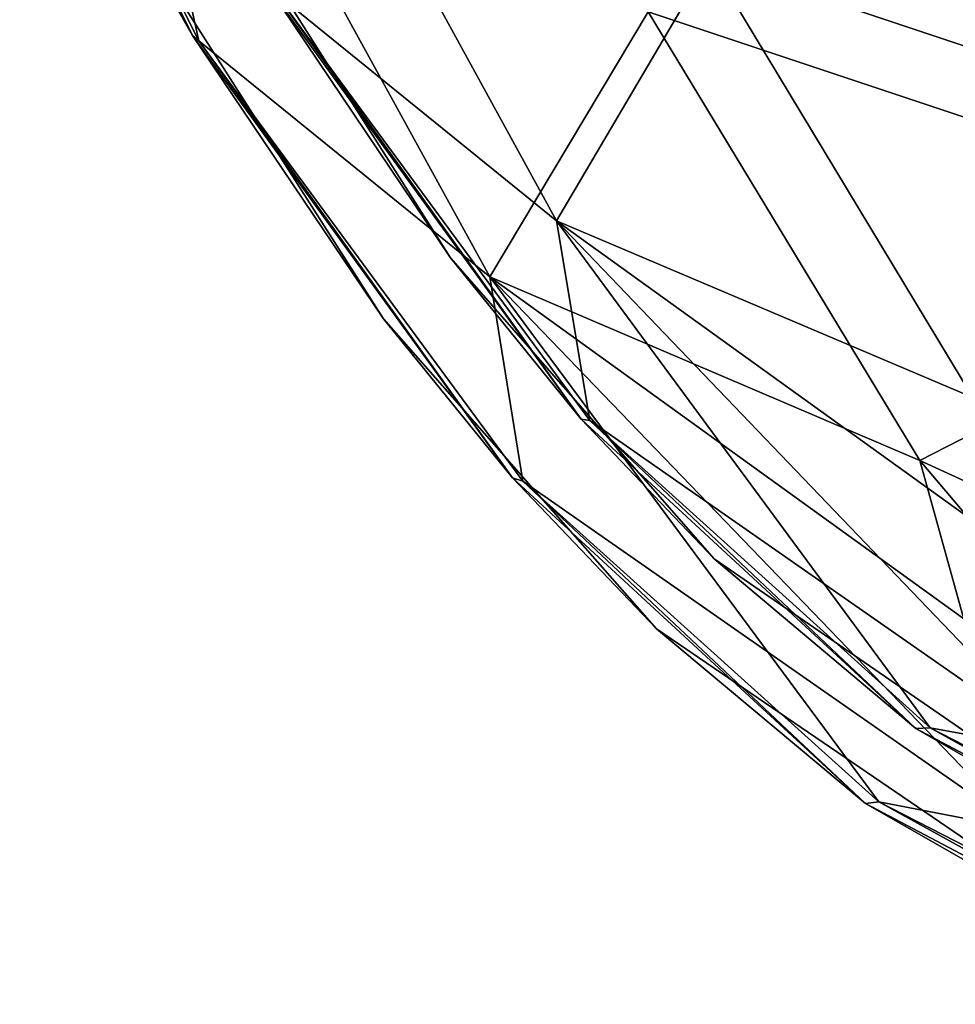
# Model space of a CAD drawing. Header units: millimetres. Extents: x -860 to 850, y -620 to 0.
# Tile 2 of 12: x -662 to -620, y -419 to -376. Entities that reach past the tile are written whole.
import ezdxf

# ---------------------------------------------------------------- set-up
doc = ezdxf.new("R2010")
doc.units = ezdxf.units.MM
doc.header["$LTSCALE"] = 65.185185
for name, color, linetype in [('114', 7, 'CONTINUOUS'), ('115', 7, 'CONTINUOUS'), ('116', 7, 'CONTINUOUS'), ('117', 7, 'CONTINUOUS'), ('19', 7, 'CONTINUOUS'), ('20', 7, 'CONTINUOUS'), ('21', 7, 'CONTINUOUS'), ('22', 7, 'CONTINUOUS'), ('57', 7, 'CONTINUOUS'), ('58', 7, 'CONTINUOUS'), ('59', 7, 'CONTINUOUS'), ('60', 7, 'CONTINUOUS'), ('81', 7, 'CONTINUOUS'), ('82', 7, 'CONTINUOUS'), ('83', 7, 'CONTINUOUS'), ('84', 7, 'CONTINUOUS')]:
    doc.layers.add(name, color=color, linetype=linetype)

msp = doc.modelspace()

# ---------------------------------------------------------------- linework, layer by layer
at = {"layer": '114', "linetype": 'Continuous'}
for points in [[(-636.721, -393.247, -40.154), (-650.291, -374.328, -102.751), (-650.542, -374.145, -40.677), (-636.721, -393.247, -40.154)], [(-636.341, -393.312, -101.418), (-650.291, -374.328, -102.751), (-636.721, -393.247, -40.154), (-636.341, -393.312, -101.418)], [(-621.885, -406.966, -39.564), (-636.341, -393.312, -101.418), (-636.721, -393.247, -40.154), (-621.885, -406.966, -39.564)], [(-621.243, -406.93, -99.894), (-636.341, -393.312, -101.418), (-621.885, -406.966, -39.564), (-621.243, -406.93, -99.894)], [(-605.956, -415.426, -38.823), (-621.243, -406.93, -99.894), (-621.885, -406.966, -39.564), (-605.956, -415.426, -38.823)], [(-605.831, -414.858, -98.073), (-621.243, -406.93, -99.894), (-605.956, -415.426, -38.823), (-605.831, -414.858, -98.073)]]:
    msp.add_3dface(points, dxfattribs=at)
at = {"layer": '115', "linetype": 'Continuous'}
for points in [[(-642.515, -386.094), (-650.542, -374.145, -40.677), (-654.457, -367.284), (-642.515, -386.094)], [(-636.721, -393.247, -40.154), (-650.542, -374.145, -40.677), (-642.515, -386.094), (-636.721, -393.247, -40.154)], [(-630.821, -399.444), (-636.721, -393.247, -40.154), (-642.515, -386.094), (-630.821, -399.444)], [(-621.885, -406.966, -39.564), (-636.721, -393.247, -40.154), (-630.821, -399.444), (-621.885, -406.966, -39.564)], [(-609.769, -413.943), (-621.885, -406.966, -39.564), (-630.821, -399.444), (-609.769, -413.943)], [(-605.956, -415.426, -38.823), (-621.885, -406.966, -39.564), (-609.769, -413.943), (-605.956, -415.426, -38.823)]]:
    msp.add_3dface(points, dxfattribs=at)
at = {"layer": '116', "linetype": 'Continuous'}
for points in [[(-600.948, -382.949, -184.334), (-611.571, -352.429, -200.463), (-631.036, -372.922, -162.729), (-600.948, -382.949, -184.334)], [(-619.349, -392.285, -151.97), (-600.948, -382.949, -184.334), (-631.036, -372.922, -162.729), (-619.349, -392.285, -151.97)]]:
    msp.add_3dface(points, dxfattribs=at)
at = {"layer": '117', "linetype": 'Continuous'}
for points in [[(-650.291, -374.328, -102.751), (-637.82, -384.457, -132.131), (-655.102, -352.895, -140.822), (-650.291, -374.328, -102.751)], [(-637.82, -384.457, -132.131), (-631.036, -372.922, -162.729), (-655.102, -352.895, -140.822), (-637.82, -384.457, -132.131)], [(-619.349, -392.285, -151.97), (-631.036, -372.922, -162.729), (-637.82, -384.457, -132.131), (-619.349, -392.285, -151.97)], [(-650.291, -374.328, -102.751), (-636.341, -393.312, -101.418), (-637.82, -384.457, -132.131), (-650.291, -374.328, -102.751)], [(-636.341, -393.312, -101.418), (-621.243, -406.93, -99.894), (-637.82, -384.457, -132.131), (-636.341, -393.312, -101.418)], [(-621.243, -406.93, -99.894), (-615.197, -408.052, -120.43), (-637.82, -384.457, -132.131), (-621.243, -406.93, -99.894)], [(-615.197, -408.052, -120.43), (-619.349, -392.285, -151.97), (-637.82, -384.457, -132.131), (-615.197, -408.052, -120.43)], [(-621.243, -406.93, -99.894), (-605.831, -414.858, -98.073), (-615.197, -408.052, -120.43), (-621.243, -406.93, -99.894)]]:
    msp.add_3dface(points, dxfattribs=at)
at = {"layer": '19', "color": 7, "linetype": 'Continuous', "true_color": 0xfffff2}
for points in [[(-636.721, -393.247, 40.154), (-650.542, -374.145, 40.677), (-650.291, -374.328, 102.751), (-636.721, -393.247, 40.154)], [(-636.341, -393.312, 101.418), (-636.721, -393.247, 40.154), (-650.291, -374.328, 102.751), (-636.341, -393.312, 101.418)], [(-621.885, -406.966, 39.564), (-636.721, -393.247, 40.154), (-636.341, -393.312, 101.418), (-621.885, -406.966, 39.564)], [(-621.243, -406.93, 99.894), (-621.885, -406.966, 39.564), (-636.341, -393.312, 101.418), (-621.243, -406.93, 99.894)], [(-605.956, -415.426, 38.823), (-621.885, -406.966, 39.564), (-621.243, -406.93, 99.894), (-605.956, -415.426, 38.823)], [(-605.831, -414.858, 98.073), (-605.956, -415.426, 38.823), (-621.243, -406.93, 99.894), (-605.831, -414.858, 98.073)]]:
    msp.add_3dface(points, dxfattribs=at)
at = {"layer": '20', "color": 7, "linetype": 'Continuous', "true_color": 0xfffff2}
for points in [[(-642.515, -386.094), (-654.457, -367.284), (-650.542, -374.145, 40.677), (-642.515, -386.094)], [(-642.515, -386.094), (-650.542, -374.145, 40.677), (-636.721, -393.247, 40.154), (-642.515, -386.094)], [(-630.821, -399.444), (-642.515, -386.094), (-636.721, -393.247, 40.154), (-630.821, -399.444)], [(-630.821, -399.444), (-636.721, -393.247, 40.154), (-621.885, -406.966, 39.564), (-630.821, -399.444)], [(-609.769, -413.943), (-630.821, -399.444), (-621.885, -406.966, 39.564), (-609.769, -413.943)], [(-609.769, -413.943), (-621.885, -406.966, 39.564), (-605.956, -415.426, 38.823), (-609.769, -413.943)]]:
    msp.add_3dface(points, dxfattribs=at)
at = {"layer": '21', "color": 7, "linetype": 'Continuous', "true_color": 0xfffff2}
for points in [[(-611.571, -352.429, 200.463), (-600.948, -382.949, 184.334), (-631.036, -372.922, 162.729), (-611.571, -352.429, 200.463)], [(-631.036, -372.922, 162.729), (-600.948, -382.949, 184.334), (-619.349, -392.285, 151.97), (-631.036, -372.922, 162.729)]]:
    msp.add_3dface(points, dxfattribs=at)
at = {"layer": '22', "color": 7, "linetype": 'Continuous', "true_color": 0xfffff2}
for points in [[(-650.291, -374.328, 102.751), (-655.102, -352.895, 140.822), (-637.82, -384.457, 132.131), (-650.291, -374.328, 102.751)], [(-655.102, -352.895, 140.822), (-631.036, -372.922, 162.729), (-637.82, -384.457, 132.131), (-655.102, -352.895, 140.822)], [(-631.036, -372.922, 162.729), (-619.349, -392.285, 151.97), (-637.82, -384.457, 132.131), (-631.036, -372.922, 162.729)], [(-636.341, -393.312, 101.418), (-650.291, -374.328, 102.751), (-637.82, -384.457, 132.131), (-636.341, -393.312, 101.418)], [(-636.341, -393.312, 101.418), (-637.82, -384.457, 132.131), (-615.197, -408.052, 120.43), (-636.341, -393.312, 101.418)], [(-619.349, -392.285, 151.97), (-607.611, -406.196, 139.947), (-637.82, -384.457, 132.131), (-619.349, -392.285, 151.97)], [(-637.82, -384.457, 132.131), (-607.611, -406.196, 139.947), (-615.197, -408.052, 120.43), (-637.82, -384.457, 132.131)], [(-621.243, -406.93, 99.894), (-636.341, -393.312, 101.418), (-615.197, -408.052, 120.43), (-621.243, -406.93, 99.894)], [(-605.831, -414.858, 98.073), (-621.243, -406.93, 99.894), (-615.197, -408.052, 120.43), (-605.831, -414.858, 98.073)]]:
    msp.add_3dface(points, dxfattribs=at)
at = {"layer": '57', "color": 7, "linetype": 'Continuous', "true_color": 0xfffff2}
for points in [[(-653.962, -376.223, 40.677), (-666.229, -351.661, 104.188), (-666.698, -350.607, 41.261), (-653.962, -376.223, 40.677)], [(-653.679, -376.459, 102.763), (-666.229, -351.661, 104.188), (-653.962, -376.223, 40.677), (-653.679, -376.459, 102.763)], [(-639.768, -395.849, 40.156), (-653.679, -376.459, 102.763), (-653.962, -376.223, 40.677), (-639.768, -395.849, 40.156)], [(-639.309, -396.003, 101.446), (-653.679, -376.459, 102.763), (-639.768, -395.849, 40.156), (-639.309, -396.003, 101.446)], [(-624.11, -410.297, 39.559), (-639.309, -396.003, 101.446), (-639.768, -395.849, 40.156), (-624.11, -410.297, 39.559)], [(-623.526, -410.217, 99.941), (-639.309, -396.003, 101.446), (-624.11, -410.297, 39.559), (-623.526, -410.217, 99.941)], [(-607.262, -419.198, 38.823), (-623.526, -410.217, 99.941), (-624.11, -410.297, 39.559), (-607.262, -419.198, 38.823)], [(-607.091, -418.644, 98.143), (-623.526, -410.217, 99.941), (-607.262, -419.198, 38.823), (-607.091, -418.644, 98.143)]]:
    msp.add_3dface(points, dxfattribs=at)
at = {"layer": '58', "color": 7, "linetype": 'Continuous', "true_color": 0xfffff2}
for points in [[(-657.873, -369.39), (-653.962, -376.223, 40.677), (-666.698, -350.607, 41.261), (-657.873, -369.39)], [(-657.873, -369.39), (-645.489, -388.795), (-653.962, -376.223, 40.677), (-657.873, -369.39)], [(-645.489, -388.795), (-639.768, -395.849, 40.156), (-653.962, -376.223, 40.677), (-645.489, -388.795)], [(-645.489, -388.795), (-633.379, -402.547), (-639.768, -395.849, 40.156), (-645.489, -388.795)], [(-633.379, -402.547), (-624.11, -410.297, 39.559), (-639.768, -395.849, 40.156), (-633.379, -402.547)], [(-633.379, -402.547), (-611.21, -417.669), (-624.11, -410.297, 39.559), (-633.379, -402.547)], [(-611.21, -417.669), (-607.262, -419.198, 38.823), (-624.11, -410.297, 39.559), (-611.21, -417.669)]]:
    msp.add_3dface(points, dxfattribs=at)
at = {"layer": '59', "color": 7, "linetype": 'Continuous', "true_color": 0xfffff2}
for points in [[(-602.913, -385.455, 186.755), (-613.716, -354.187, 203.345), (-633.747, -375.184, 164.612), (-602.913, -385.455, 186.755)], [(-621.699, -395.076, 153.609), (-602.913, -385.455, 186.755), (-633.747, -375.184, 164.612), (-621.699, -395.076, 153.609)], [(-609.452, -409.521, 141.195), (-602.913, -385.455, 186.755), (-621.699, -395.076, 153.609), (-609.452, -409.521, 141.195)]]:
    msp.add_3dface(points, dxfattribs=at)
at = {"layer": '60', "color": 7, "linetype": 'Continuous', "true_color": 0xfffff2}
for points in [[(-666.229, -351.661, 104.188), (-653.679, -376.459, 102.763), (-658.527, -354.597, 141.996), (-666.229, -351.661, 104.188)], [(-653.679, -376.459, 102.763), (-640.768, -386.926, 133.231), (-658.527, -354.597, 141.996), (-653.679, -376.459, 102.763)], [(-640.768, -386.926, 133.231), (-633.747, -375.184, 164.612), (-658.527, -354.597, 141.996), (-640.768, -386.926, 133.231)], [(-621.699, -395.076, 153.609), (-633.747, -375.184, 164.612), (-640.768, -386.926, 133.231), (-621.699, -395.076, 153.609)], [(-653.679, -376.459, 102.763), (-639.309, -396.003, 101.446), (-640.768, -386.926, 133.231), (-653.679, -376.459, 102.763)], [(-639.309, -396.003, 101.446), (-623.526, -410.217, 99.941), (-640.768, -386.926, 133.231), (-639.309, -396.003, 101.446)], [(-623.526, -410.217, 99.941), (-617.16, -411.446, 121.22), (-640.768, -386.926, 133.231), (-623.526, -410.217, 99.941)], [(-617.16, -411.446, 121.22), (-621.699, -395.076, 153.609), (-640.768, -386.926, 133.231), (-617.16, -411.446, 121.22)], [(-609.452, -409.521, 141.195), (-621.699, -395.076, 153.609), (-617.16, -411.446, 121.22), (-609.452, -409.521, 141.195)], [(-623.526, -410.217, 99.941), (-607.091, -418.644, 98.143), (-617.16, -411.446, 121.22), (-623.526, -410.217, 99.941)]]:
    msp.add_3dface(points, dxfattribs=at)
at = {"layer": '81', "linetype": 'Continuous'}
for points in [[(-653.962, -376.223, -40.677), (-666.698, -350.607, -41.261), (-666.229, -351.661, -104.188), (-653.962, -376.223, -40.677)], [(-653.679, -376.459, -102.763), (-653.962, -376.223, -40.677), (-666.229, -351.661, -104.188), (-653.679, -376.459, -102.763)], [(-639.768, -395.849, -40.156), (-653.962, -376.223, -40.677), (-653.679, -376.459, -102.763), (-639.768, -395.849, -40.156)], [(-639.309, -396.003, -101.446), (-639.768, -395.849, -40.156), (-653.679, -376.459, -102.763), (-639.309, -396.003, -101.446)], [(-624.11, -410.297, -39.559), (-639.768, -395.849, -40.156), (-639.309, -396.003, -101.446), (-624.11, -410.297, -39.559)], [(-623.526, -410.217, -99.941), (-624.11, -410.297, -39.559), (-639.309, -396.003, -101.446), (-623.526, -410.217, -99.941)], [(-607.262, -419.198, -38.823), (-624.11, -410.297, -39.559), (-623.526, -410.217, -99.941), (-607.262, -419.198, -38.823)], [(-607.091, -418.644, -98.143), (-607.262, -419.198, -38.823), (-623.526, -410.217, -99.941), (-607.091, -418.644, -98.143)]]:
    msp.add_3dface(points, dxfattribs=at)
at = {"layer": '82', "linetype": 'Continuous'}
for points in [[(-666.698, -350.607, -41.261), (-653.962, -376.223, -40.677), (-657.873, -369.39), (-666.698, -350.607, -41.261)], [(-657.873, -369.39), (-653.962, -376.223, -40.677), (-645.489, -388.795), (-657.873, -369.39)], [(-653.962, -376.223, -40.677), (-639.768, -395.849, -40.156), (-645.489, -388.795), (-653.962, -376.223, -40.677)], [(-645.489, -388.795), (-639.768, -395.849, -40.156), (-633.379, -402.547), (-645.489, -388.795)], [(-639.768, -395.849, -40.156), (-624.11, -410.297, -39.559), (-633.379, -402.547), (-639.768, -395.849, -40.156)], [(-633.379, -402.547), (-624.11, -410.297, -39.559), (-611.21, -417.669), (-633.379, -402.547)], [(-624.11, -410.297, -39.559), (-607.262, -419.198, -38.823), (-611.21, -417.669), (-624.11, -410.297, -39.559)]]:
    msp.add_3dface(points, dxfattribs=at)
at = {"layer": '83', "linetype": 'Continuous'}
for points in [[(-613.716, -354.187, -203.345), (-602.913, -385.455, -186.755), (-633.747, -375.184, -164.612), (-613.716, -354.187, -203.345)], [(-633.747, -375.184, -164.612), (-602.913, -385.455, -186.755), (-621.699, -395.076, -153.609), (-633.747, -375.184, -164.612)], [(-602.913, -385.455, -186.755), (-590.163, -409.537, -163.973), (-621.699, -395.076, -153.609), (-602.913, -385.455, -186.755)], [(-621.699, -395.076, -153.609), (-590.163, -409.537, -163.973), (-609.452, -409.521, -141.195), (-621.699, -395.076, -153.609)]]:
    msp.add_3dface(points, dxfattribs=at)
at = {"layer": '84', "linetype": 'Continuous'}
for points in [[(-653.679, -376.459, -102.763), (-666.229, -351.661, -104.188), (-658.527, -354.597, -141.996), (-653.679, -376.459, -102.763)], [(-653.679, -376.459, -102.763), (-658.527, -354.597, -141.996), (-640.768, -386.926, -133.231), (-653.679, -376.459, -102.763)], [(-658.527, -354.597, -141.996), (-633.747, -375.184, -164.612), (-640.768, -386.926, -133.231), (-658.527, -354.597, -141.996)], [(-633.747, -375.184, -164.612), (-621.699, -395.076, -153.609), (-640.768, -386.926, -133.231), (-633.747, -375.184, -164.612)], [(-639.309, -396.003, -101.446), (-653.679, -376.459, -102.763), (-640.768, -386.926, -133.231), (-639.309, -396.003, -101.446)], [(-639.309, -396.003, -101.446), (-640.768, -386.926, -133.231), (-617.16, -411.446, -121.22), (-639.309, -396.003, -101.446)], [(-621.699, -395.076, -153.609), (-609.452, -409.521, -141.195), (-640.768, -386.926, -133.231), (-621.699, -395.076, -153.609)], [(-640.768, -386.926, -133.231), (-609.452, -409.521, -141.195), (-617.16, -411.446, -121.22), (-640.768, -386.926, -133.231)], [(-623.526, -410.217, -99.941), (-639.309, -396.003, -101.446), (-617.16, -411.446, -121.22), (-623.526, -410.217, -99.941)], [(-607.091, -418.644, -98.143), (-623.526, -410.217, -99.941), (-617.16, -411.446, -121.22), (-607.091, -418.644, -98.143)]]:
    msp.add_3dface(points, dxfattribs=at)

doc.saveas('drawing.dxf')
